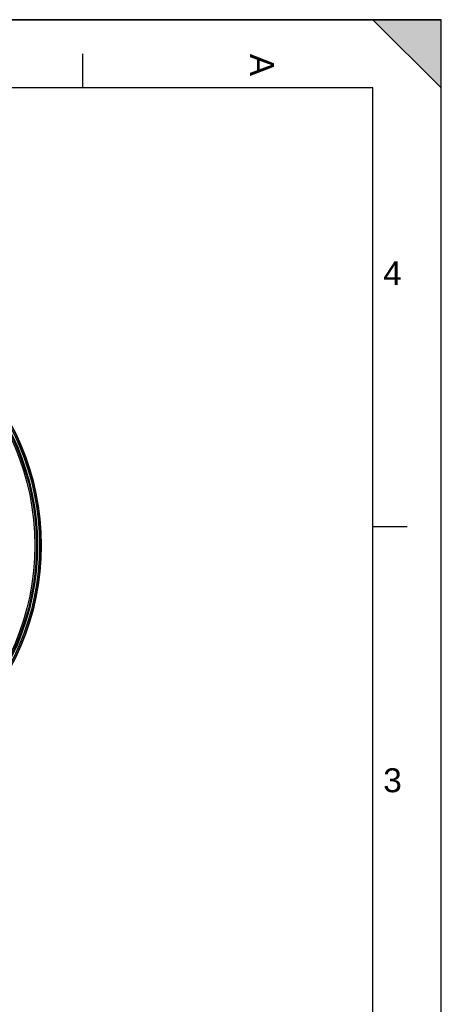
# Model space of a CAD drawing. Header units: millimetres. Extents: x 0 to 420, y 0 to 297.
# Tile 34 of 34: x 358 to 420, y 153 to 297. Entities that reach past the tile are written whole.
import ezdxf

# ---------------------------------------------------------------- set-up
doc = ezdxf.new("R2010")
doc.units = ezdxf.units.MM
doc.header["$LTSCALE"] = 23.1
doc.layers.get('0').update_dxf_attribs({"linetype": 'CONTINUOUS'})
doc.layers.add('SURFACES', color=7, linetype='CONTINUOUS')
doc.styles.add('TEXTSTYLE_2', font='arial.ttf')

# ---------------------------------------------------------------- blocks, each defined once
blk = doc.blocks.new('MARGEA3_BL0', base_point=(210.000078, 148.5))
at = {"color": 7, "linetype": 'Continuous'}
for p, q in [((420.000078, 297.000001), (0.000078, 297.000001)), ((0.000078, 296.999914), (420, 296.999914)), ((410.000078, 297.000001), (420.000078, 287.000001)), ((420.000078, 297.000001), (410.000078, 297.000001)), ((410.000078, 297.000001), (420.000078, 287.000001)), ((420, 0), (420, 296.999914)), ((420.000078, 287.000001), (420.000078, 297.000001)), ((420.000078, 0.000001), (420.000078, 297.000001)), ((367.500078, 292.000001), (367.500078, 287.000001)), ((410.000078, 287.000001), (10.000078, 287.000001)), ((410.000078, 10.000001), (410.000078, 287.000001)), ((415.000078, 222.750001), (410.000078, 222.750001))]:
    blk.add_line(p, q, dxfattribs=at)
blk.add_solid([(410.000078, 297.000001), (420.000078, 287.000001), (420.000078, 297.000001)], dxfattribs=at)
at = {"color": 7, "linetype": 'Continuous', "style": 'TEXTSTYLE_2', "oblique": 0.00001872}
blk.add_text('A', height=3.5, rotation=270, dxfattribs=at).set_placement((392.000078, 292.000001))
for s, p in [('4', (411.500078, 258.125001)), ('3', (411.500078, 183.875001))]:
    blk.add_text(s, height=3.5, dxfattribs=at).set_placement(p)

msp = doc.modelspace()

# ---------------------------------------------------------------- linework, layer by layer
at = {"color": 7, "linetype": 'Continuous'}
for p in [(0, 297), (420, 0)]:
    msp.add_line(p, (420, 297), dxfattribs=at)
msp.add_circle((323.62, 220.02), 37.8, dxfattribs=at)
at = {"layer": 'SURFACES', "color": 7, "linetype": 'Continuous'}
for radius in [37.75, 37.25, 36.88]:
    msp.add_circle((323.62, 220.02), radius, dxfattribs=at)
at = {"layer": 'SURFACES', "color": 9, "linetype": 'Continuous'}
for radius in [37.56, 37.1]:
    msp.add_circle((323.62, 220.02), radius, dxfattribs=at)

# ---------------------------------------------------------------- block references
at = {"color": 7, "linetype": 'Continuous'}
msp.add_blockref('MARGEA3_BL0', (210, 148.5), dxfattribs=at)

doc.saveas('drawing.dxf')
